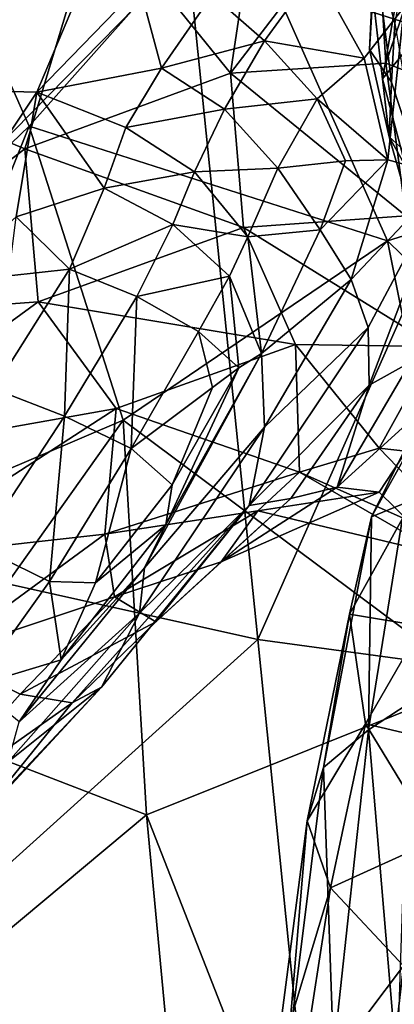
# Model space of a CAD drawing. Extents: x -76 to 76, y -20 to 79.
# Tile 150 of 175: x 2.052 to 2.906, y 9.809 to 12.054. Entities that reach past the tile are written whole.
import ezdxf

# ---------------------------------------------------------------- set-up
doc = ezdxf.new("R2010")
doc.units = 0

msp = doc.modelspace()

# ---------------------------------------------------------------- linework, layer by layer
for points in [[(3.1834, 11.9671, 17.6502), (3.0023, 13.2912, 16.874), (2.4352, 12.2056, 17.9434)], [(2.54, 12.3359, 12.0537), (3.0063, 12.6016, 12.4196), (3.4732, 11.732, 11.905)], [(1.1827, 12.5757, 18.4564), (1.2037, 10.9497, 18.8777), (2.4352, 12.2056, 17.9434)], [(1.5408, 11.2982, 11.7947), (1.7421, 12.5608, 12.0705), (2.0741, 11.8108, 11.7753)], [(2.54, 12.3359, 12.0537), (2.0741, 11.8108, 11.7753), (1.7421, 12.5608, 12.0705)], [(2.2212, 12.545, 1.289), (2.3754, 12.5614, 0.9289), (1.8261, 11.8951, 0.8892)], [(2.3754, 12.5614, 0.9289), (2.091, 11.8883, 0.586), (1.8261, 11.8951, 0.8892)], [(2.3252, 12.1304, 0.5938), (2.091, 11.8883, 0.586), (2.3754, 12.5614, 0.9289)], [(2.2212, 12.545, 1.289), (1.8261, 11.8951, 0.8892), (2.0131, 12.3652, 1.6702)], [(2.6062, 12.4233, 2.8962), (2.2296, 12.3066, 2.442), (2.5325, 11.9321, 2.9469)], [(2.6062, 12.4233, 2.8962), (2.5325, 11.9321, 2.9469), (2.8612, 12.3617, 3.2878)], [(1.7427, 11.8921, 1.9602), (2.2296, 12.3066, 2.442), (2.0131, 12.3652, 1.6702)], [(2.5325, 11.9321, 2.9469), (2.8864, 11.9543, 3.2822), (2.8612, 12.3617, 3.2878)], [(2.8605, 12.2211, 5.2365), (2.8494, 11.9861, 5.3235), (2.8721, 12.3663, 5.6026)], [(2.8494, 11.9861, 5.3235), (2.857, 12.1104, 5.7091), (2.8721, 12.3663, 5.6026)], [(2.9839, 12.2407, 3.5817), (2.8612, 12.3617, 3.2878), (2.8864, 11.9543, 3.2822)], [(2.54, 12.3359, 12.0537), (2.8904, 11.5496, 11.5597), (2.0741, 11.8108, 11.7753)], [(2.8904, 11.5496, 11.5597), (2.54, 12.3359, 12.0537), (3.4732, 11.732, 11.905)], [(2.2296, 12.3066, 2.442), (1.7427, 11.8921, 1.9602), (2.0642, 11.7592, 2.5541)], [(2.2296, 12.3066, 2.442), (2.0642, 11.7592, 2.5541), (2.5325, 11.9321, 2.9469)], [(2.9069, 12.0456, 4.9216), (2.8605, 12.2211, 5.2365), (2.9401, 12.2359, 4.8077)], [(3.0524, 11.8901, 3.5087), (2.9839, 12.2407, 3.5817), (2.8864, 11.9543, 3.2822)], [(2.8494, 11.9861, 5.3235), (2.8605, 12.2211, 5.2365), (2.8999, 11.9115, 5.0517)], [(2.9344, 12.2355, 6.0905), (2.857, 12.1104, 5.7091), (2.879, 11.9192, 5.809)], [(2.8605, 12.2211, 5.2365), (2.9069, 12.0456, 4.9216), (2.8999, 11.9115, 5.0517)], [(2.9804, 12.0418, 6.2327), (2.9344, 12.2355, 6.0905), (2.879, 11.9192, 5.809)], [(1.2037, 10.9497, 18.8777), (2.5946, 10.6405, 18.3667), (2.4352, 12.2056, 17.9434)], [(3.1834, 11.9671, 17.6502), (2.4352, 12.2056, 17.9434), (2.5946, 10.6405, 18.3667)], [(2.7264, 12.1658, 0.6127), (2.6099, 12.0056, 0.5741), (2.4907, 12.1105, 0.5676)], [(2.7264, 12.1658, 0.6127), (2.8371, 11.9659, 0.636), (2.6099, 12.0056, 0.5741)], [(2.8371, 11.9659, 0.636), (2.7264, 12.1658, 0.6127), (2.9286, 12.0828, 0.6457)], [(2.3252, 12.1304, 0.5938), (2.3755, 11.9433, 0.5424), (2.091, 11.8883, 0.586)], [(2.3755, 11.9433, 0.5424), (2.3252, 12.1304, 0.5938), (2.4907, 12.1105, 0.5676)], [(2.3755, 11.9433, 0.5424), (2.4907, 12.1105, 0.5676), (2.6099, 12.0056, 0.5741)], [(2.8494, 11.9861, 5.3235), (2.8941, 11.7866, 5.3449), (2.857, 12.1104, 5.7091)], [(2.8941, 11.7866, 5.3449), (2.879, 11.9192, 5.809), (2.857, 12.1104, 5.7091)], [(2.8371, 11.9659, 0.636), (2.9286, 12.0828, 0.6457), (2.8915, 11.7344, 0.6816)], [(2.9286, 12.0828, 0.6457), (3.0293, 11.6963, 0.7592), (2.8915, 11.7344, 0.6816)], [(2.9804, 12.0418, 6.2327), (2.879, 11.9192, 5.809), (2.9322, 11.7185, 5.8627)], [(2.96, 11.7263, 4.9299), (2.8999, 11.9115, 5.0517), (2.9069, 12.0456, 4.9216)], [(2.519, 11.8496, 0.5373), (2.3755, 11.9433, 0.5424), (2.6099, 12.0056, 0.5741)], [(2.519, 11.8496, 0.5373), (2.6099, 12.0056, 0.5741), (2.7301, 11.873, 0.5899)], [(2.8371, 11.9659, 0.636), (2.7301, 11.873, 0.5899), (2.6099, 12.0056, 0.5741)], [(3.3208, 10.542, 18.0162), (3.1834, 11.9671, 17.6502), (2.5946, 10.6405, 18.3667)], [(2.8941, 11.7866, 5.3449), (2.8494, 11.9861, 5.3235), (2.8999, 11.9115, 5.0517)], [(2.9321, 11.6063, 3.19), (2.8864, 11.9543, 3.2822), (2.5325, 11.9321, 2.9469)], [(2.8371, 11.9659, 0.636), (2.8915, 11.7344, 0.6816), (2.7301, 11.873, 0.5899)], [(3.0524, 11.8901, 3.5087), (2.8864, 11.9543, 3.2822), (2.9321, 11.6063, 3.19)], [(2.5626, 11.5801, 2.9076), (2.5325, 11.9321, 2.9469), (2.0642, 11.7592, 2.5541)], [(2.3755, 11.9433, 0.5424), (2.2942, 11.8078, 0.4928), (2.091, 11.8883, 0.586)], [(2.3755, 11.9433, 0.5424), (2.519, 11.8496, 0.5373), (2.2942, 11.8078, 0.4928)], [(2.5626, 11.5801, 2.9076), (2.9321, 11.6063, 3.19), (2.5325, 11.9321, 2.9469)], [(2.879, 11.9192, 5.809), (2.8941, 11.7866, 5.3449), (2.9322, 11.7185, 5.8627)], [(2.96, 11.7263, 4.9299), (2.8941, 11.7866, 5.3449), (2.8999, 11.9115, 5.0517)], [(1.7427, 11.8921, 1.9602), (1.5554, 11.371, 2.155), (2.0642, 11.7592, 2.5541)], [(1.8261, 11.8951, 0.8892), (2.091, 11.8883, 0.586), (1.687, 11.2833, 0.4495)], [(1.687, 11.2833, 0.4495), (2.091, 11.8883, 0.586), (2.0443, 11.6044, 0.4032)], [(2.2451, 11.6693, 0.4073), (2.0443, 11.6044, 0.4032), (2.091, 11.8883, 0.586)], [(2.2942, 11.8078, 0.4928), (2.2451, 11.6693, 0.4073), (2.091, 11.8883, 0.586)], [(2.6402, 11.7154, 0.5679), (2.519, 11.8496, 0.5373), (2.7301, 11.873, 0.5899)], [(2.6402, 11.7154, 0.5679), (2.7301, 11.873, 0.5899), (2.7944, 11.7317, 0.6314)], [(2.8915, 11.7344, 0.6816), (2.7944, 11.7317, 0.6314), (2.7301, 11.873, 0.5899)], [(2.519, 11.8496, 0.5373), (2.4504, 11.7068, 0.4861), (2.2942, 11.8078, 0.4928)], [(2.519, 11.8496, 0.5373), (2.6402, 11.7154, 0.5679), (2.4504, 11.7068, 0.4861)], [(2.0741, 11.8108, 11.7753), (1.706, 10.8921, 11.6079), (1.5408, 11.2982, 11.7947)], [(1.706, 10.8921, 11.6079), (2.0741, 11.8108, 11.7753), (2.2878, 11.1406, 11.331)], [(2.8904, 11.5496, 11.5597), (2.2878, 11.1406, 11.331), (2.0741, 11.8108, 11.7753)], [(2.2451, 11.6693, 0.4073), (2.2942, 11.8078, 0.4928), (2.4504, 11.7068, 0.4861)], [(2.8941, 11.7866, 5.3449), (2.9558, 11.5714, 5.3248), (2.9322, 11.7185, 5.8627)], [(2.8941, 11.7866, 5.3449), (2.96, 11.7263, 4.9299), (2.9558, 11.5714, 5.3248)], [(2.0945, 11.4106, 2.5849), (2.0642, 11.7592, 2.5541), (1.5554, 11.371, 2.155)], [(2.0945, 11.4106, 2.5849), (2.5626, 11.5801, 2.9076), (2.0642, 11.7592, 2.5541)], [(2.737, 11.5748, 0.6453), (2.6402, 11.7154, 0.5679), (2.7944, 11.7317, 0.6314)], [(2.8074, 11.4616, 0.7811), (2.737, 11.5748, 0.6453), (2.8915, 11.7344, 0.6816)], [(2.737, 11.5748, 0.6453), (2.7944, 11.7317, 0.6314), (2.8915, 11.7344, 0.6816)], [(2.8074, 11.4616, 0.7811), (2.8915, 11.7344, 0.6816), (3.0293, 11.6963, 0.7592)], [(2.8904, 11.5496, 11.5597), (3.4732, 11.732, 11.905), (3.8108, 10.6488, 11.2159)], [(2.401, 11.5866, 0.4041), (2.2451, 11.6693, 0.4073), (2.4504, 11.7068, 0.4861)], [(2.401, 11.5866, 0.4041), (2.4504, 11.7068, 0.4861), (2.572, 11.5589, 0.5326)], [(2.6402, 11.7154, 0.5679), (2.572, 11.5589, 0.5326), (2.4504, 11.7068, 0.4861)], [(2.6402, 11.7154, 0.5679), (2.737, 11.5748, 0.6453), (2.572, 11.5589, 0.5326)], [(2.8463, 11.3516, 0.9523), (2.8074, 11.4616, 0.7811), (3.0293, 11.6963, 0.7592)], [(2.8486, 11.2204, 1.1363), (2.8463, 11.3516, 0.9523), (3.0293, 11.6963, 0.7592)], [(2.9431, 11.273, 1.1642), (2.8486, 11.2204, 1.1363), (3.0293, 11.6963, 0.7592)], [(2.2451, 11.6693, 0.4073), (2.1657, 11.4851, 0.3153), (2.0443, 11.6044, 0.4032)], [(2.2451, 11.6693, 0.4073), (2.401, 11.5866, 0.4041), (2.1657, 11.4851, 0.3153)], [(2.1657, 11.4851, 0.3153), (2.0277, 11.4697, 0.3296), (2.0443, 11.6044, 0.4032)], [(2.401, 11.5866, 0.4041), (2.3195, 11.4229, 0.3189), (2.1657, 11.4851, 0.3153)], [(2.401, 11.5866, 0.4041), (2.53, 11.4692, 0.4469), (2.3195, 11.4229, 0.3189)], [(2.53, 11.4692, 0.4469), (2.401, 11.5866, 0.4041), (2.572, 11.5589, 0.5326)], [(2.9321, 11.6063, 3.19), (2.5626, 11.5801, 2.9076), (2.9999, 11.3085, 3.0543)], [(2.5626, 11.5801, 2.9076), (2.0945, 11.4106, 2.5849), (2.6808, 11.313, 2.8019)], [(2.5626, 11.5801, 2.9076), (2.6808, 11.313, 2.8019), (2.9999, 11.3085, 3.0543)], [(2.737, 11.5748, 0.6453), (2.6035, 11.2926, 0.6281), (2.572, 11.5589, 0.5326)], [(2.737, 11.5748, 0.6453), (2.8074, 11.4616, 0.7811), (2.6035, 11.2926, 0.6281)], [(2.8904, 11.5496, 11.5597), (3.092, 10.5414, 10.9072), (2.2878, 11.1406, 11.331)], [(2.53, 11.4692, 0.4469), (2.572, 11.5589, 0.5326), (2.6035, 11.2926, 0.6281)], [(3.092, 10.5414, 10.9072), (2.8904, 11.5496, 11.5597), (3.8108, 10.6488, 11.2159)], [(1.9933, 11.2124, 0.2465), (2.1657, 11.4851, 0.3153), (2.1545, 11.1499, 0.258)], [(2.1657, 11.4851, 0.3153), (1.9933, 11.2124, 0.2465), (2.0277, 11.4697, 0.3296)], [(2.1657, 11.4851, 0.3153), (2.3195, 11.4229, 0.3189), (2.1545, 11.1499, 0.258)], [(2.53, 11.4692, 0.4469), (2.4596, 11.3427, 0.3545), (2.3195, 11.4229, 0.3189)], [(2.53, 11.4692, 0.4469), (2.5516, 11.2599, 0.4798), (2.4596, 11.3427, 0.3545)], [(2.5516, 11.2599, 0.4798), (2.53, 11.4692, 0.4469), (2.6035, 11.2926, 0.6281)], [(2.8074, 11.4616, 0.7811), (2.6102, 11.1246, 0.8299), (2.6035, 11.2926, 0.6281)], [(2.8074, 11.4616, 0.7811), (2.8463, 11.3516, 0.9523), (2.6102, 11.1246, 0.8299)], [(1.5964, 11.0475, 2.2509), (2.0945, 11.4106, 2.5849), (1.5554, 11.371, 2.155)], [(2.0945, 11.4106, 2.5849), (1.5964, 11.0475, 2.2509), (2.2717, 11.1675, 2.5055)], [(2.0945, 11.4106, 2.5849), (2.2717, 11.1675, 2.5055), (2.6808, 11.313, 2.8019)], [(2.3063, 11.0762, 0.2993), (2.1545, 11.1499, 0.258), (2.3195, 11.4229, 0.3189)], [(2.4596, 11.3427, 0.3545), (2.3063, 11.0762, 0.2993), (2.3195, 11.4229, 0.3189)], [(2.3063, 11.0762, 0.2993), (2.4596, 11.3427, 0.3545), (2.4913, 11.215, 0.4001)], [(2.5516, 11.2599, 0.4798), (2.4913, 11.215, 0.4001), (2.4596, 11.3427, 0.3545)], [(2.8463, 11.3516, 0.9523), (2.575, 10.9461, 1.1411), (2.6102, 11.1246, 0.8299)], [(2.8463, 11.3516, 0.9523), (2.8486, 11.2204, 1.1363), (2.575, 10.9461, 1.1411)], [(2.6808, 11.313, 2.8019), (2.2717, 11.1675, 2.5055), (2.6895, 11.0218, 2.3636)], [(2.8716, 11.0764, 2.6536), (2.6808, 11.313, 2.8019), (2.6895, 11.0218, 2.3636)], [(2.6808, 11.313, 2.8019), (2.8716, 11.0764, 2.6536), (2.9999, 11.3085, 3.0543)], [(2.8716, 11.0764, 2.6536), (3.0915, 11.0519, 2.9174), (2.9999, 11.3085, 3.0543)], [(2.3363, 10.8039, 0.5619), (2.3853, 10.9017, 0.447), (2.6035, 11.2926, 0.6281)], [(2.3363, 10.8039, 0.5619), (2.6035, 11.2926, 0.6281), (2.6102, 11.1246, 0.8299)], [(2.3853, 10.9017, 0.447), (2.5516, 11.2599, 0.4798), (2.6035, 11.2926, 0.6281)], [(2.8486, 11.2204, 1.1363), (2.9431, 11.273, 1.1642), (2.776, 10.9879, 1.5181)], [(2.9431, 11.273, 1.1642), (3.0312, 11.2195, 1.2796), (2.776, 10.9879, 1.5181)], [(2.3853, 10.9017, 0.447), (2.3996, 10.9929, 0.3643), (2.5516, 11.2599, 0.4798)], [(2.3996, 10.9929, 0.3643), (2.4913, 11.215, 0.4001), (2.5516, 11.2599, 0.4798)], [(2.948, 10.9587, 1.4737), (3.0131, 11.2421, 0.9247), (2.8542, 10.9204, 0.9449)], [(2.9538, 11.0979, 0.6376), (2.8542, 10.9204, 0.9449), (3.0131, 11.2421, 0.9247)], [(1.9933, 11.2124, 0.2465), (2.1545, 11.1499, 0.258), (1.9583, 10.8517, 0.2352)], [(2.3996, 10.9929, 0.3643), (2.3063, 11.0762, 0.2993), (2.4913, 11.215, 0.4001)], [(2.8486, 11.2204, 1.1363), (2.6702, 10.9617, 1.3666), (2.575, 10.9461, 1.1411)], [(2.6702, 10.9617, 1.3666), (2.8486, 11.2204, 1.1363), (2.776, 10.9879, 1.5181)], [(3.0312, 11.2195, 1.2796), (2.8718, 10.9761, 1.7518), (2.776, 10.9879, 1.5181)], [(2.8718, 10.9761, 1.7518), (3.0312, 11.2195, 1.2796), (3.0178, 10.8328, 2.1261)], [(1.5964, 11.0475, 2.2509), (1.7426, 10.8245, 2.2421), (2.2717, 11.1675, 2.5055)], [(2.2462, 10.8805, 2.1915), (2.2717, 11.1675, 2.5055), (1.7426, 10.8245, 2.2421)], [(2.6895, 11.0218, 2.3636), (2.2717, 11.1675, 2.5055), (2.2462, 10.8805, 2.1915)], [(1.7976, 10.4504, 11.2618), (1.706, 10.8921, 11.6079), (2.2878, 11.1406, 11.331)], [(1.7976, 10.4504, 11.2618), (2.2878, 11.1406, 11.331), (2.341, 10.2405, 10.7713)], [(2.1199, 10.7726, 0.2849), (1.9583, 10.8517, 0.2352), (2.1545, 11.1499, 0.258)], [(2.3063, 11.0762, 0.2993), (2.1199, 10.7726, 0.2849), (2.1545, 11.1499, 0.258)], [(3.092, 10.5414, 10.9072), (2.341, 10.2405, 10.7713), (2.2878, 11.1406, 11.331)], [(2.3255, 10.7006, 0.7234), (2.3363, 10.8039, 0.5619), (2.6102, 11.1246, 0.8299)], [(2.3255, 10.7006, 0.7234), (2.6102, 11.1246, 0.8299), (2.575, 10.9461, 1.1411)], [(2.8473, 10.4347, 0.6025), (2.9538, 11.0979, 0.6376), (2.9398, 10.4955, 0.4559)], [(2.9538, 11.0979, 0.6376), (2.8473, 10.4347, 0.6025), (2.8542, 10.9204, 0.9449)], [(2.1199, 10.7726, 0.2849), (2.3063, 11.0762, 0.2993), (2.2246, 10.7694, 0.34)], [(2.3063, 11.0762, 0.2993), (2.3996, 10.9929, 0.3643), (2.2246, 10.7694, 0.34)], [(2.8716, 11.0764, 2.6536), (2.6895, 11.0218, 2.3636), (3.0993, 10.8405, 2.5807)], [(2.8716, 11.0764, 2.6536), (3.0993, 10.8405, 2.5807), (3.0915, 11.0519, 2.9174)], [(2.595, 10.9335, 2.0618), (2.6895, 11.0218, 2.3636), (2.2462, 10.8805, 2.1915)], [(2.6895, 11.0218, 2.3636), (2.595, 10.9335, 2.0618), (3.0178, 10.8328, 2.1261)], [(2.6895, 11.0218, 2.3636), (3.0178, 10.8328, 2.1261), (3.0993, 10.8405, 2.5807)], [(2.3996, 10.9929, 0.3643), (2.3853, 10.9017, 0.447), (2.2246, 10.7694, 0.34)], [(2.5115, 10.8177, 1.8039), (2.776, 10.9879, 1.5181), (2.8718, 10.9761, 1.7518)], [(2.6702, 10.9617, 1.3666), (2.776, 10.9879, 1.5181), (2.5115, 10.8177, 1.8039)], [(2.3623, 10.6808, 1.6456), (2.6702, 10.9617, 1.3666), (2.5115, 10.8177, 1.8039)], [(2.6702, 10.9617, 1.3666), (2.3623, 10.6808, 1.6456), (2.575, 10.9461, 1.1411)], [(2.595, 10.9335, 2.0618), (2.5115, 10.8177, 1.8039), (2.8718, 10.9761, 1.7518)], [(2.595, 10.9335, 2.0618), (2.8718, 10.9761, 1.7518), (3.0178, 10.8328, 2.1261)], [(2.948, 10.9587, 1.4737), (2.8038, 10.6986, 1.4854), (2.9689, 10.6709, 2.027)], [(2.8038, 10.6986, 1.4854), (2.948, 10.9587, 1.4737), (2.8542, 10.9204, 0.9449)], [(1.2037, 10.9497, 18.8777), (1.2366, 9.4154, 19.1243), (2.5946, 10.6405, 18.3667)], [(2.3623, 10.6808, 1.6456), (2.1716, 10.4964, 1.5), (2.575, 10.9461, 1.1411)], [(2.239, 10.532, 0.9551), (2.575, 10.9461, 1.1411), (2.1716, 10.4964, 1.5)], [(2.239, 10.532, 0.9551), (2.3255, 10.7006, 0.7234), (2.575, 10.9461, 1.1411)], [(2.595, 10.9335, 2.0618), (2.2462, 10.8805, 2.1915), (2.2683, 10.7374, 1.9797)], [(2.5115, 10.8177, 1.8039), (2.595, 10.9335, 2.0618), (2.2683, 10.7374, 1.9797)], [(2.8473, 10.4347, 0.6025), (2.7447, 10.3487, 0.9031), (2.8542, 10.9204, 0.9449)], [(2.8038, 10.6986, 1.4854), (2.8542, 10.9204, 0.9449), (2.7447, 10.3487, 0.9031)], [(2.3853, 10.9017, 0.447), (2.3363, 10.8039, 0.5619), (2.1464, 10.5938, 0.3811)], [(2.3853, 10.9017, 0.447), (2.1464, 10.5938, 0.3811), (2.2246, 10.7694, 0.34)], [(1.8707, 10.6057, 2.123), (2.2462, 10.8805, 2.1915), (1.7426, 10.8245, 2.2421)], [(2.2462, 10.8805, 2.1915), (1.8707, 10.6057, 2.123), (2.2683, 10.7374, 1.9797)], [(2.1199, 10.7726, 0.2849), (1.9502, 10.5352, 0.3146), (1.9583, 10.8517, 0.2352)], [(2.3363, 10.8039, 0.5619), (2.0514, 10.4525, 0.4579), (2.1464, 10.5938, 0.3811)], [(2.3363, 10.8039, 0.5619), (2.3255, 10.7006, 0.7234), (2.0514, 10.4525, 0.4579)], [(2.3623, 10.6808, 1.6456), (2.5115, 10.8177, 1.8039), (2.2683, 10.7374, 1.9797)], [(1.9502, 10.5352, 0.3146), (2.1199, 10.7726, 0.2849), (2.1464, 10.5938, 0.3811)], [(2.1199, 10.7726, 0.2849), (2.2246, 10.7694, 0.34), (2.1464, 10.5938, 0.3811)], [(1.8707, 10.6057, 2.123), (2.0531, 10.516, 1.9165), (2.2683, 10.7374, 1.9797)], [(2.0531, 10.516, 1.9165), (2.3623, 10.6808, 1.6456), (2.2683, 10.7374, 1.9797)], [(2.3255, 10.7006, 0.7234), (2.239, 10.532, 0.9551), (2.0262, 10.3617, 0.5681)], [(2.3255, 10.7006, 0.7234), (2.0262, 10.3617, 0.5681), (2.0514, 10.4525, 0.4579)], [(2.7076, 10.2268, 1.4506), (2.8038, 10.6986, 1.4854), (2.7447, 10.3487, 0.9031)], [(2.8038, 10.6986, 1.4854), (2.7076, 10.2268, 1.4506), (2.8403, 10.4479, 2.0096)], [(2.8038, 10.6986, 1.4854), (2.8403, 10.4479, 2.0096), (2.9689, 10.6709, 2.027)], [(2.3623, 10.6808, 1.6456), (2.0531, 10.516, 1.9165), (2.1716, 10.4964, 1.5)], [(3.1288, 10.3806, 2.3358), (2.9689, 10.6709, 2.027), (2.8403, 10.4479, 2.0096)], [(1.2366, 9.4154, 19.1243), (2.7654, 8.9562, 18.4727), (2.5946, 10.6405, 18.3667)], [(3.3208, 10.542, 18.0162), (2.5946, 10.6405, 18.3667), (2.7654, 8.9562, 18.4727)], [(2.0531, 10.516, 1.9165), (1.8707, 10.6057, 2.123), (1.8062, 10.2386, 1.7838)], [(1.9502, 10.5352, 0.3146), (2.1464, 10.5938, 0.3811), (2.0514, 10.4525, 0.4579)], [(1.9632, 10.2381, 1.2805), (2.239, 10.532, 0.9551), (2.1716, 10.4964, 1.5)], [(2.239, 10.532, 0.9551), (1.9632, 10.2381, 1.2805), (1.9777, 10.2497, 0.7309)], [(2.239, 10.532, 0.9551), (1.9777, 10.2497, 0.7309), (2.0262, 10.3617, 0.5681)], [(3.092, 10.5414, 10.9072), (3.308, 7.7673, 9.5308), (2.341, 10.2405, 10.7713)], [(3.434, 9.1512, 17.9675), (3.3208, 10.542, 18.0162), (2.7654, 8.9562, 18.4727)], [(2.0531, 10.516, 1.9165), (1.8062, 10.2386, 1.7838), (2.1716, 10.4964, 1.5)], [(1.9632, 10.2381, 1.2805), (2.1716, 10.4964, 1.5), (1.8062, 10.2386, 1.7838)], [(2.8473, 10.4347, 0.6025), (2.9398, 10.4955, 0.4559), (2.9116, 9.6694, 0.3962)], [(1.7704, 9.7642, 10.8782), (1.7976, 10.4504, 11.2618), (2.341, 10.2405, 10.7713)], [(2.7076, 10.2268, 1.4506), (2.7603, 10.0743, 1.9735), (2.8403, 10.4479, 2.0096)], [(3.0016, 10.1835, 2.2677), (2.8403, 10.4479, 2.0096), (2.7603, 10.0743, 1.9735)], [(3.0016, 10.1835, 2.2677), (3.1288, 10.3806, 2.3358), (2.8403, 10.4479, 2.0096)], [(2.8473, 10.4347, 0.6025), (2.7676, 9.6973, 0.5473), (2.7447, 10.3487, 0.9031)], [(2.7676, 9.6973, 0.5473), (2.8473, 10.4347, 0.6025), (2.9116, 9.6694, 0.3962)], [(2.7076, 10.2268, 1.4506), (2.7447, 10.3487, 0.9031), (2.6612, 9.6776, 0.8228)], [(2.7676, 9.6973, 0.5473), (2.6612, 9.6776, 0.8228), (2.7447, 10.3487, 0.9031)], [(1.7704, 9.7642, 10.8782), (2.341, 10.2405, 10.7713), (2.5959, 7.5329, 9.5553)], [(3.308, 7.7673, 9.5308), (2.5959, 7.5329, 9.5553), (2.341, 10.2405, 10.7713)], [(2.7076, 10.2268, 1.4506), (2.6322, 9.6487, 1.3451), (2.7603, 10.0743, 1.9735)], [(2.6322, 9.6487, 1.3451), (2.7076, 10.2268, 1.4506), (2.6612, 9.6776, 0.8228)], [(2.9271, 9.8966, 2.2004), (3.0016, 10.1835, 2.2677), (2.7603, 10.0743, 1.9735)], [(2.9964, 10.159, 7.0579), (2.9858, 9.929, 6.4887), (2.7262, 8.262, 7.3866)], [(2.9964, 10.159, 7.0579), (2.7262, 8.262, 7.3866), (2.9744, 8.6519, 7.854)], [(2.6322, 9.6487, 1.3451), (2.6829, 9.5725, 1.9441), (2.7603, 10.0743, 1.9735)], [(2.9271, 9.8966, 2.2004), (2.7603, 10.0743, 1.9735), (2.6829, 9.5725, 1.9441)], [(2.9858, 9.929, 6.4887), (3.0014, 9.6781, 5.9007), (2.7216, 7.7575, 6.9285)], [(2.9858, 9.929, 6.4887), (2.7216, 7.7575, 6.9285), (2.7262, 8.262, 7.3866)], [(2.8901, 9.5811, 2.1593), (2.9271, 9.8966, 2.2004), (2.6829, 9.5725, 1.9441)], [(2.9271, 9.8966, 2.2004), (2.8901, 9.5811, 2.1593), (3.1647, 9.743, 2.2471)]]:
    msp.add_3dface(points)

doc.saveas('drawing.dxf')
